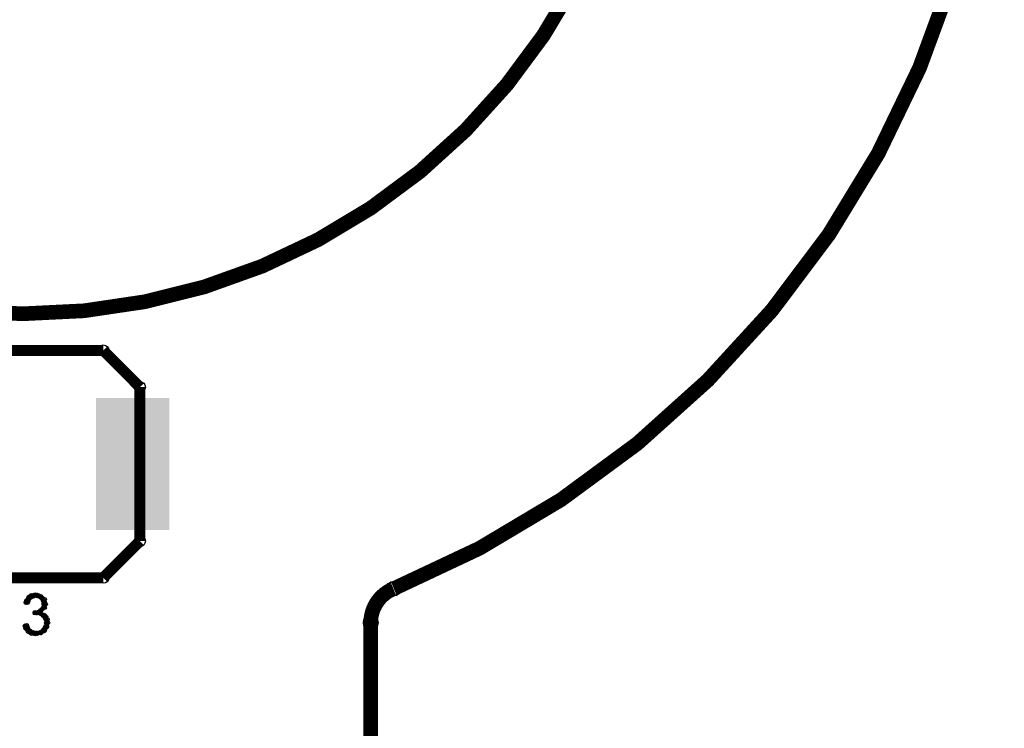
# Model space of a CAD drawing. Extents: x 97 to 162, y 100 to 201.
# Tile 22 of 47: x 148 to 162, y 127 to 137. Entities that reach past the tile are written whole.
import ezdxf

# ---------------------------------------------------------------- set-up
doc = ezdxf.new("R2010")
doc.units = 0
doc.layers.get('0').update_dxf_attribs({"linetype": 'CONTINUOUS'})
doc.layers.add('C-MASK_GBR', color=7, linetype='CONTINUOUS')
doc.layers.add('C-SILK_GBR', color=6, linetype='CONTINUOUS')

# ---------------------------------------------------------------- blocks, each defined once
blk = doc.blocks.new('RECTANGLE_14')
blk.add_solid([(0.499998, 0.900048), (0.499998, -0.900048), (-0.499998, 0.900048), (-0.499998, -0.900048)])
blk = doc.blocks.new('ROUND_11')
blk.add_circle((0, 0), 0.0999)
blk = doc.blocks.new('ROUND_2')
blk.add_circle((0, 0), 0.025)
blk = doc.blocks.new('ROUND_27')
blk.add_circle((0, 0), 0.0751)

msp = doc.modelspace()

# ---------------------------------------------------------------- linework, layer by layer
at = {"layer": 'C-MASK_GBR', "const_width": 0.199898}
for points in [[(153.364946, 129.20218, 0.8105036), (148.64461, 154.795474)], [(153.359358, 129.199894, 0.3037145), (153.049986, 128.737614)]]:
    msp.add_lwpolyline(points, format="xyb", dxfattribs=at)
msp.add_lwpolyline([(139.749784, 141.500098, 1), (156.85008, 141.500098, 1)], format="xyb", close=True, dxfattribs=at)
msp.add_lwpolyline([(153.049986, 128.737614), (153.049986, 100.499926)], dxfattribs=at)
at = {"layer": 'C-SILK_GBR', "const_width": 0.199898}
for points in [[(153.364946, 129.20218, 0.8105036), (148.64461, 154.795474)], [(153.359358, 129.199894, 0.3037145), (153.049986, 128.737614)]]:
    msp.add_lwpolyline(points, format="xyb", dxfattribs=at)
msp.add_lwpolyline([(139.749784, 141.500098, 1), (156.85008, 141.500098, 1)], format="xyb", close=True, dxfattribs=at)
at = {"layer": 'C-SILK_GBR'}
for points, const_width in [([(146.699986, 132.450078), (149.400006, 132.450078)], 0.150114), ([(149.400006, 132.450078), (149.899878, 131.949952)], 0.150114), ([(149.899878, 131.949952), (149.899878, 129.84988)], 0.150114), ([(149.899878, 129.84988), (149.400006, 129.350008)], 0.150114), ([(149.400006, 129.350008), (146.699986, 129.350008)], 0.150114), ([(148.422106, 129.112264), (148.38299, 129.086102)], 0.050038), ([(148.476462, 129.119122), (148.422106, 129.112264)], 0.050038), ([(148.450046, 129.099056), (148.450046, 129.11582)], 0.050038), ([(148.510498, 129.112264), (148.476462, 129.119122)], 0.050038), ([(148.500084, 129.101088), (148.500084, 129.114296)], 0.050038), ([(148.545296, 129.098294), (148.510498, 129.112264)], 0.050038), ([(148.35505, 129.044446), (148.343366, 129.01295)], 0.050038), ([(148.343366, 129.01295), (148.364702, 129.010664)], 0.050038), ([(148.34997, 129.012188), (148.34997, 129.03073)], 0.050038), ([(148.38299, 129.086102), (148.35505, 129.044446)], 0.050038), ([(148.364702, 129.010664), (148.373846, 129.03327)], 0.050038), ([(148.373846, 129.03327), (148.374608, 129.035048)], 0.050038), ([(148.374608, 129.035048), (148.390864, 129.067306)], 0.050038), ([(148.390864, 129.067306), (148.40204, 129.078482)], 0.050038), ([(148.400008, 129.077212), (148.400008, 129.097532)], 0.050038), ([(148.40204, 129.078482), (148.434044, 129.094484)], 0.050038), ([(148.434044, 129.094484), (148.439124, 129.096262)], 0.050038), ([(148.439124, 129.096262), (148.471382, 129.10439)], 0.050038), ([(148.471382, 129.10439), (148.482304, 129.104644)], 0.050038), ([(148.482304, 129.104644), (148.522436, 129.096516)], 0.050038), ([(148.522436, 129.096516), (148.531326, 129.09296)], 0.050038), ([(148.531326, 129.09296), (148.555456, 129.076704)], 0.050038), ([(148.599398, 129.057908), (148.545296, 129.098294)], 0.050038), ([(148.550122, 129.080514), (148.550122, 129.094738)], 0.050038), ([(148.555456, 129.076704), (148.564092, 129.067306)], 0.050038), ([(148.564092, 129.067306), (148.580094, 129.035048)], 0.050038), ([(148.580094, 129.035048), (148.582126, 129.029968)], 0.050038), ([(148.582126, 129.029968), (148.59, 128.99771)], 0.050038), ([(148.590254, 128.986788), (148.58238, 128.946656)], 0.050038), ([(148.59, 128.99771), (148.590762, 128.991614)], 0.050038), ([(148.590762, 128.991614), (148.590254, 128.986788)], 0.050038), ([(148.612606, 128.992376), (148.599398, 129.057908)], 0.050038), ([(148.599906, 128.942338), (148.599906, 129.05486)], 0.050038), ([(148.599906, 128.942084), (148.612606, 128.992376)], 0.050038), ([(148.467318, 128.87833), (148.466302, 128.869186)], 0.050038), ([(148.466302, 128.869186), (148.481288, 128.871726)], 0.050038), ([(148.501608, 128.87833), (148.467318, 128.87833)], 0.050038), ([(148.481288, 128.871726), (148.489416, 128.871726)], 0.050038), ([(148.489416, 128.871726), (148.537676, 128.863598)], 0.050038), ([(148.500084, 128.869948), (148.500084, 128.87833)], 0.050038), ([(148.516594, 128.88341), (148.501608, 128.87833)], 0.050038), ([(148.548598, 128.90754), (148.516594, 128.88341)], 0.050038), ([(148.53285, 128.879346), (148.542756, 128.899158)], 0.050038), ([(148.538184, 128.863598), (148.53285, 128.879346)], 0.050038), ([(148.537676, 128.863598), (148.538184, 128.863598)], 0.050038), ([(148.542756, 128.899158), (148.599906, 128.942084)], 0.050038), ([(148.551392, 128.909826), (148.548598, 128.90754)], 0.050038), ([(148.550122, 128.904746), (148.550122, 128.908556)], 0.050038), ([(148.575522, 128.933956), (148.551392, 128.909826)], 0.050038), ([(148.59254, 128.841246), (148.556218, 128.853438)], 0.050038), ([(148.556218, 128.853438), (148.580856, 128.834896)], 0.050038), ([(148.58238, 128.946656), (148.575522, 128.933956)], 0.050038), ([(148.580856, 128.834896), (148.585682, 128.829816)], 0.050038), ([(148.585682, 128.829816), (148.609812, 128.797812)], 0.050038), ([(148.618194, 128.815592), (148.59254, 128.841246)], 0.050038), ([(148.599906, 128.81102), (148.599906, 128.83388)], 0.050038), ([(148.609812, 128.797812), (148.614638, 128.78689)], 0.050038), ([(148.622512, 128.72974), (148.614384, 128.689608)], 0.050038), ([(148.614638, 128.78689), (148.622512, 128.73863)], 0.050038), ([(148.63826, 128.782318), (148.618194, 128.815592)], 0.050038), ([(148.622512, 128.73863), (148.62302, 128.734566)], 0.050038), ([(148.62302, 128.734566), (148.622512, 128.72974)], 0.050038), ([(148.630894, 128.68021), (148.644864, 128.735836)], 0.050038), ([(148.644864, 128.735836), (148.63826, 128.782318)], 0.050038), ([(153.049986, 128.737614), (153.049986, 100.499926)], 0.199898), ([(148.355558, 128.699514), (148.331682, 128.69672)], 0.050038), ([(148.331682, 128.69672), (148.33981, 128.66497)], 0.050038), ([(148.33981, 128.66497), (148.3741, 128.616964)], 0.050038), ([(148.34997, 128.650492), (148.34997, 128.698752)], 0.050038), ([(148.36521, 128.670304), (148.355558, 128.699514)], 0.050038), ([(148.36902, 128.663446), (148.36521, 128.670304)], 0.050038), ([(148.39315, 128.631188), (148.36902, 128.663446)], 0.050038), ([(148.3741, 128.616964), (148.42109, 128.59004)], 0.050038), ([(148.40204, 128.623822), (148.39315, 128.631188)], 0.050038), ([(148.400008, 128.602232), (148.400008, 128.624838)], 0.050038), ([(148.434044, 128.60782), (148.40204, 128.623822)], 0.050038), ([(148.42109, 128.59004), (148.476462, 128.583182)], 0.050038), ([(148.440394, 128.605534), (148.434044, 128.60782)], 0.050038), ([(148.480526, 128.59766), (148.440394, 128.605534)], 0.050038), ([(148.450046, 128.586484), (148.450046, 128.603756)], 0.050038), ([(148.476462, 128.583182), (148.548852, 128.59766)], 0.050038), ([(148.489416, 128.597406), (148.480526, 128.59766)], 0.050038), ([(148.537676, 128.605534), (148.489416, 128.597406)], 0.050038), ([(148.500084, 128.587754), (148.500084, 128.599184)], 0.050038), ([(148.548598, 128.610106), (148.537676, 128.605534)], 0.050038), ([(148.580856, 128.634236), (148.548598, 128.610106)], 0.050038), ([(148.548852, 128.59766), (148.596096, 128.624584)], 0.050038), ([(148.550122, 128.598168), (148.550122, 128.611122)], 0.050038), ([(148.587206, 128.641348), (148.580856, 128.634236)], 0.050038), ([(148.611336, 128.68148), (148.587206, 128.641348)], 0.050038), ([(148.596096, 128.624584), (148.630894, 128.68021)], 0.050038), ([(148.599906, 128.63068), (148.599906, 128.662684)], 0.050038), ([(148.614384, 128.689608), (148.611336, 128.68148)], 0.050038)]:
    msp.add_lwpolyline(points, dxfattribs=dict(at, const_width=const_width))

# ---------------------------------------------------------------- block references
at = {"layer": 'C-MASK_GBR'}
for name, p in [('RECTANGLE_14', (149.800056, 130.899916)), ('ROUND_11', (153.359358, 129.199894)), ('ROUND_11', (153.364946, 129.20218)), ('ROUND_11', (153.049986, 128.737614)), ('ROUND_11', (153.049986, 128.737614))]:
    msp.add_blockref(name, p, dxfattribs=at)
at = {"layer": 'C-SILK_GBR'}
for name, p in [('ROUND_27', (149.400006, 132.450078)), ('ROUND_27', (149.899878, 131.949952)), ('ROUND_27', (149.899878, 129.84988)), ('ROUND_27', (149.899878, 129.84988)), ('ROUND_27', (149.400006, 129.350008)), ('ROUND_11', (153.359358, 129.199894)), ('ROUND_11', (153.364946, 129.20218)), ('ROUND_2', (148.422106, 129.112264)), ('ROUND_2', (148.450046, 129.11582)), ('ROUND_2', (148.476462, 129.119122)), ('ROUND_2', (148.500084, 129.114296)), ('ROUND_2', (148.510498, 129.112264)), ('ROUND_2', (148.343366, 129.01295)), ('ROUND_2', (148.34997, 129.03073)), ('ROUND_2', (148.34997, 129.012188)), ('ROUND_2', (148.35505, 129.044446)), ('ROUND_2', (148.364702, 129.010664)), ('ROUND_2', (148.373846, 129.03327)), ('ROUND_2', (148.374608, 129.035048)), ('ROUND_2', (148.38299, 129.086102)), ('ROUND_2', (148.390864, 129.067306)), ('ROUND_2', (148.400008, 129.097532)), ('ROUND_2', (148.400008, 129.077212)), ('ROUND_2', (148.40204, 129.078482)), ('ROUND_2', (148.434044, 129.094484)), ('ROUND_2', (148.439124, 129.096262)), ('ROUND_2', (148.450046, 129.099056)), ('ROUND_2', (148.471382, 129.10439)), ('ROUND_2', (148.482304, 129.104644)), ('ROUND_2', (148.500084, 129.101088)), ('ROUND_2', (148.522436, 129.096516)), ('ROUND_2', (148.531326, 129.09296)), ('ROUND_2', (148.545296, 129.098294)), ('ROUND_2', (148.550122, 129.094738)), ('ROUND_2', (148.550122, 129.080514)), ('ROUND_2', (148.555456, 129.076704)), ('ROUND_2', (148.564092, 129.067306)), ('ROUND_2', (148.580094, 129.035048)), ('ROUND_2', (148.582126, 129.029968)), ('ROUND_2', (148.59, 128.99771)), ('ROUND_2', (148.590254, 128.986788)), ('ROUND_2', (148.590762, 128.991614)), ('ROUND_2', (148.599398, 129.057908)), ('ROUND_2', (148.599906, 129.05486)), ('ROUND_2', (148.612606, 128.992376)), ('ROUND_2', (148.612606, 128.992376)), ('ROUND_2', (148.466302, 128.869186)), ('ROUND_2', (148.467318, 128.87833)), ('ROUND_2', (148.481288, 128.871726)), ('ROUND_2', (148.489416, 128.871726)), ('ROUND_2', (148.500084, 128.87833)), ('ROUND_2', (148.500084, 128.869948)), ('ROUND_2', (148.501608, 128.87833)), ('ROUND_2', (148.516594, 128.88341)), ('ROUND_2', (148.53285, 128.879346)), ('ROUND_2', (148.537676, 128.863598)), ('ROUND_2', (148.538184, 128.863598)), ('ROUND_2', (148.542756, 128.899158)), ('ROUND_2', (148.548598, 128.90754)), ('ROUND_2', (148.550122, 128.908556)), ('ROUND_2', (148.550122, 128.904746)), ('ROUND_2', (148.551392, 128.909826)), ('ROUND_2', (148.556218, 128.853438)), ('ROUND_2', (148.575522, 128.933956)), ('ROUND_2', (148.58238, 128.946656)), ('ROUND_2', (148.599906, 128.942338)), ('ROUND_2', (148.599906, 128.942084)), ('ROUND_2', (148.580856, 128.834896)), ('ROUND_2', (148.585682, 128.829816)), ('ROUND_2', (148.59254, 128.841246)), ('ROUND_2', (148.599906, 128.83388)), ('ROUND_2', (148.599906, 128.81102)), ('ROUND_2', (148.609812, 128.797812)), ('ROUND_2', (148.614638, 128.78689)), ('ROUND_2', (148.618194, 128.815592)), ('ROUND_2', (148.622512, 128.73863)), ('ROUND_2', (148.622512, 128.72974)), ('ROUND_2', (148.62302, 128.734566)), ('ROUND_2', (148.63826, 128.782318)), ('ROUND_2', (148.644864, 128.735836)), ('ROUND_2', (148.644864, 128.735836)), ('ROUND_11', (153.049986, 128.737614)), ('ROUND_11', (153.049986, 128.737614)), ('ROUND_2', (148.331682, 128.69672)), ('ROUND_2', (148.33981, 128.66497)), ('ROUND_2', (148.34997, 128.698752)), ('ROUND_2', (148.34997, 128.650492)), ('ROUND_2', (148.355558, 128.699514)), ('ROUND_2', (148.36521, 128.670304)), ('ROUND_2', (148.36902, 128.663446)), ('ROUND_2', (148.3741, 128.616964)), ('ROUND_2', (148.39315, 128.631188)), ('ROUND_2', (148.400008, 128.624838)), ('ROUND_2', (148.400008, 128.602232)), ('ROUND_2', (148.40204, 128.623822)), ('ROUND_2', (148.42109, 128.59004)), ('ROUND_2', (148.434044, 128.60782)), ('ROUND_2', (148.440394, 128.605534)), ('ROUND_2', (148.450046, 128.603756)), ('ROUND_2', (148.450046, 128.586484)), ('ROUND_2', (148.476462, 128.583182)), ('ROUND_2', (148.480526, 128.59766)), ('ROUND_2', (148.489416, 128.597406)), ('ROUND_2', (148.500084, 128.599184)), ('ROUND_2', (148.500084, 128.587754)), ('ROUND_2', (148.537676, 128.605534)), ('ROUND_2', (148.548598, 128.610106)), ('ROUND_2', (148.548852, 128.59766)), ('ROUND_2', (148.550122, 128.611122)), ('ROUND_2', (148.550122, 128.598168)), ('ROUND_2', (148.580856, 128.634236)), ('ROUND_2', (148.587206, 128.641348)), ('ROUND_2', (148.596096, 128.624584)), ('ROUND_2', (148.599906, 128.662684)), ('ROUND_2', (148.599906, 128.63068)), ('ROUND_2', (148.611336, 128.68148)), ('ROUND_2', (148.614384, 128.689608)), ('ROUND_2', (148.630894, 128.68021))]:
    msp.add_blockref(name, p, dxfattribs=at)

doc.saveas('drawing.dxf')
